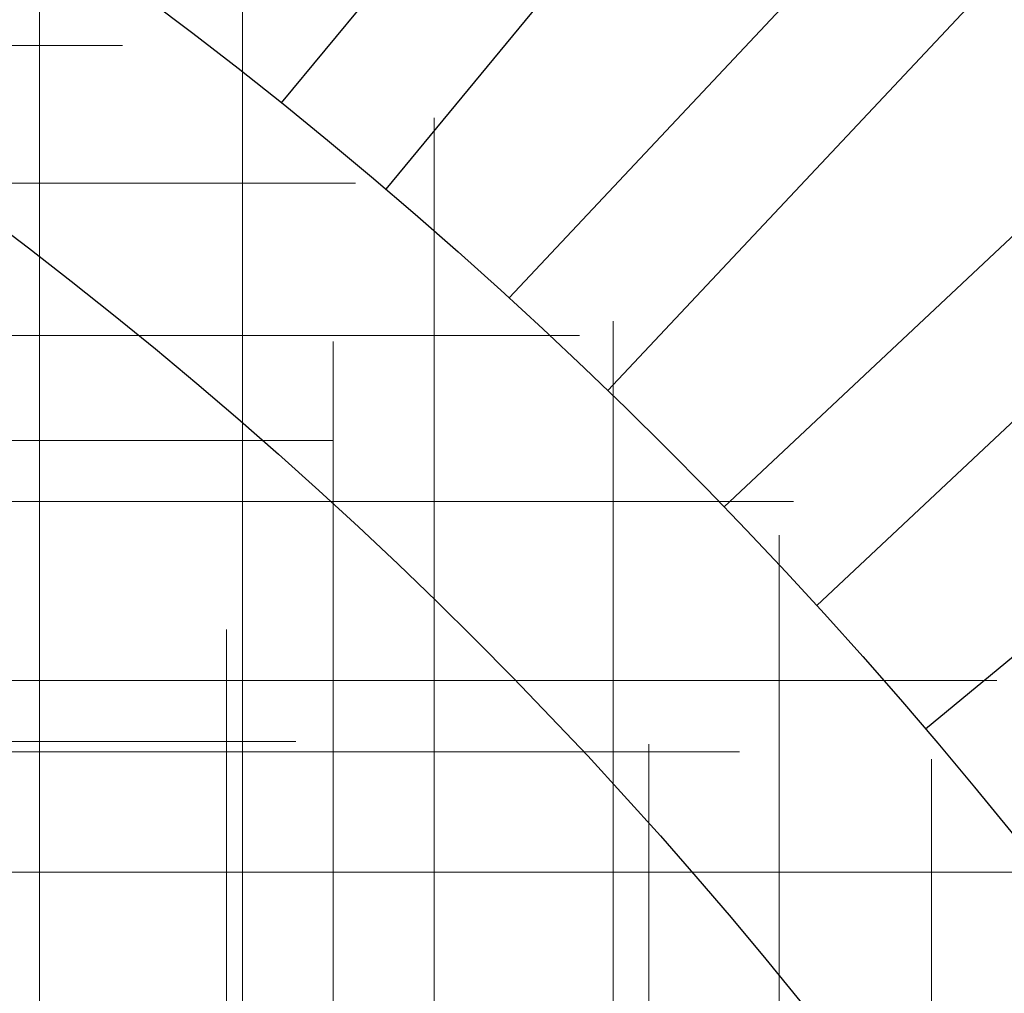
# Model space of a CAD drawing. Header units: millimetres. Extents: x -50 to 901, y -50 to 714.
# Tile 129 of 186: x 20.17 to 27.44, y 20.92 to 28.12. Entities that reach past the tile are written whole.
import ezdxf

# ---------------------------------------------------------------- set-up
doc = ezdxf.new("R2010")
doc.units = ezdxf.units.MM

# ---------------------------------------------------------------- blocks, each defined once
blk = doc.blocks.new('SW_CENTERMARKSYMBOL_382')
at = {"color": 0, "linetype": 'Continuous', "lineweight": 18}
for p, q in [((0, 0), (5, 0)), ((5, 0), (5.5747, 0))]:
    blk.add_line(p, q, dxfattribs=at)
blk = doc.blocks.new('SW_CENTERMARKSYMBOL_383')
at = {"color": 0, "linetype": 'Continuous', "lineweight": 18}
for p, q in [((0, 0), (5, 0)), ((5, 0), (5.5747, 0))]:
    blk.add_line(p, q, dxfattribs=at)
blk = doc.blocks.new('SW_CENTERMARKSYMBOL_384')
at = {"color": 0, "linetype": 'Continuous', "lineweight": 18}
for p, q in [((0, 0), (5, 0)), ((5, 0), (5.5747, 0))]:
    blk.add_line(p, q, dxfattribs=at)
blk = doc.blocks.new('SW_CENTERMARKSYMBOL_385')
at = {"color": 0, "linetype": 'Continuous', "lineweight": 18}
for p, q in [((0, 0), (0, 5)), ((0, 0), (-5, 0)), ((0, 0), (0, -5)), ((0, 0), (5, 0)), ((5, 0), (5.5747, 0))]:
    blk.add_line(p, q, dxfattribs=at)
blk = doc.blocks.new('SW_CENTERMARKSYMBOL_386')
at = {"color": 0, "linetype": 'Continuous', "lineweight": 18}
for p, q in [((0, 0), (0, 5)), ((0, 0), (-5, 0)), ((0, 0), (0, -5)), ((0, 0), (5, 0)), ((5, 0), (5.5747, 0))]:
    blk.add_line(p, q, dxfattribs=at)
blk = doc.blocks.new('SW_CENTERMARKSYMBOL_387')
at = {"color": 0, "linetype": 'Continuous', "lineweight": 18}
for p, q in [((0, 5), (0, 5.5747)), ((0, 0), (0, 5)), ((0, 0), (-5, 0)), ((0, 0), (0, -5)), ((0, 0), (5, 0))]:
    blk.add_line(p, q, dxfattribs=at)
blk = doc.blocks.new('SW_CENTERMARKSYMBOL_388')
at = {"color": 0, "linetype": 'Continuous', "lineweight": 18}
for p, q in [((0, 5), (0, 5.5747)), ((0, 0), (0, 5))]:
    blk.add_line(p, q, dxfattribs=at)
blk = doc.blocks.new('SW_CENTERMARKSYMBOL_389')
at = {"color": 0, "linetype": 'Continuous', "lineweight": 18}
for p, q in [((0, 5), (0, 5.5747)), ((0, 0), (0, 5))]:
    blk.add_line(p, q, dxfattribs=at)
blk = doc.blocks.new('SW_CENTERMARKSYMBOL_390')
at = {"color": 0, "linetype": 'Continuous', "lineweight": 18}
for p, q in [((0, 5), (0, 5.5747)), ((0, 0), (0, 5))]:
    blk.add_line(p, q, dxfattribs=at)
blk = doc.blocks.new('SW_CENTERMARKSYMBOL_438')
at = {"color": 0, "linetype": 'Continuous', "lineweight": 18}
for p, q in [((0, 5), (0, 5.6932)), ((0, 0), (0, 5))]:
    blk.add_line(p, q, dxfattribs=at)
blk = doc.blocks.new('SW_CENTERMARKSYMBOL_464')
at = {"color": 0, "linetype": 'Continuous', "lineweight": 18}
for p, q in [((0, 0), (5, 0)), ((5, 0), (5.6585, 0))]:
    blk.add_line(p, q, dxfattribs=at)
blk = doc.blocks.new('SW_CENTERMARKSYMBOL_478')
at = {"color": 0, "linetype": 'Continuous', "lineweight": 18}
for p, q in [((0, 5), (0, 5.6932)), ((0, 0), (0, 5))]:
    blk.add_line(p, q, dxfattribs=at)
blk = doc.blocks.new('SW_CENTERMARKSYMBOL_479')
at = {"color": 0, "linetype": 'Continuous', "lineweight": 18}
for p, q in [((0, 5), (0, 5.6585)), ((0, 0), (0, 5))]:
    blk.add_line(p, q, dxfattribs=at)
blk = doc.blocks.new('SW_CENTERMARKSYMBOL_484')
at = {"color": 0, "linetype": 'Continuous', "lineweight": 18}
for p, q in [((0, 0), (5, 0)), ((5, 0), (5.6932, 0))]:
    blk.add_line(p, q, dxfattribs=at)
blk = doc.blocks.new('SW_CENTERMARKSYMBOL_488')
at = {"color": 0, "linetype": 'Continuous', "lineweight": 18}
for p, q in [((0, 0), (5, 0)), ((5, 0), (5.6932, 0))]:
    blk.add_line(p, q, dxfattribs=at)
blk = doc.blocks.new('SW_CENTERMARKSYMBOL_945')
at = {"color": 0, "linetype": 'Continuous', "lineweight": 18}
for p, q in [((0, 0), (5, 0)), ((5, 0), (5.5747, 0))]:
    blk.add_line(p, q, dxfattribs=at)
blk = doc.blocks.new('SW_CENTERMARKSYMBOL_946')
at = {"color": 0, "linetype": 'Continuous', "lineweight": 18}
for p, q in [((0, 0), (5, 0)), ((5, 0), (5.5747, 0))]:
    blk.add_line(p, q, dxfattribs=at)
blk = doc.blocks.new('SW_CENTERMARKSYMBOL_947')
at = {"color": 0, "linetype": 'Continuous', "lineweight": 18}
for p, q in [((0, 0), (5, 0)), ((5, 0), (5.5747, 0))]:
    blk.add_line(p, q, dxfattribs=at)
blk = doc.blocks.new('SW_CENTERMARKSYMBOL_948')
at = {"color": 0, "linetype": 'Continuous', "lineweight": 18}
for p, q in [((0, 0), (0, 5)), ((0, 0), (-5, 0)), ((0, 0), (0, -5)), ((0, 0), (5, 0)), ((5, 0), (5.5747, 0))]:
    blk.add_line(p, q, dxfattribs=at)
blk = doc.blocks.new('SW_CENTERMARKSYMBOL_949')
at = {"color": 0, "linetype": 'Continuous', "lineweight": 18}
for p, q in [((0, 0), (0, 5)), ((0, 0), (-5, 0)), ((0, 0), (0, -5)), ((0, 0), (5, 0)), ((5, 0), (5.5747, 0))]:
    blk.add_line(p, q, dxfattribs=at)
blk = doc.blocks.new('SW_CENTERMARKSYMBOL_950')
at = {"color": 0, "linetype": 'Continuous', "lineweight": 18}
for p, q in [((0, 5), (0, 5.5747)), ((0, 0), (0, 5)), ((0, 0), (-5, 0)), ((0, 0), (0, -5)), ((0, 0), (5, 0))]:
    blk.add_line(p, q, dxfattribs=at)
blk = doc.blocks.new('SW_CENTERMARKSYMBOL_951')
at = {"color": 0, "linetype": 'Continuous', "lineweight": 18}
for p, q in [((0, 5), (0, 5.5747)), ((0, 0), (0, 5))]:
    blk.add_line(p, q, dxfattribs=at)
blk = doc.blocks.new('SW_CENTERMARKSYMBOL_952')
at = {"color": 0, "linetype": 'Continuous', "lineweight": 18}
for p, q in [((0, 5), (0, 5.5747)), ((0, 0), (0, 5))]:
    blk.add_line(p, q, dxfattribs=at)
blk = doc.blocks.new('SW_CENTERMARKSYMBOL_953')
at = {"color": 0, "linetype": 'Continuous', "lineweight": 18}
for p, q in [((0, 5), (0, 5.5747)), ((0, 0), (0, 5))]:
    blk.add_line(p, q, dxfattribs=at)
blk = doc.blocks.new('SW_CENTERMARKSYMBOL_1001')
at = {"color": 0, "linetype": 'Continuous', "lineweight": 18}
for p, q in [((0, 5), (0, 5.6932)), ((0, 0), (0, 5))]:
    blk.add_line(p, q, dxfattribs=at)
blk = doc.blocks.new('SW_CENTERMARKSYMBOL_1027')
at = {"color": 0, "linetype": 'Continuous', "lineweight": 18}
for p, q in [((0, 0), (5, 0)), ((5, 0), (5.6585, 0))]:
    blk.add_line(p, q, dxfattribs=at)
blk = doc.blocks.new('SW_CENTERMARKSYMBOL_1041')
at = {"color": 0, "linetype": 'Continuous', "lineweight": 18}
for p, q in [((0, 5), (0, 5.6932)), ((0, 0), (0, 5))]:
    blk.add_line(p, q, dxfattribs=at)
blk = doc.blocks.new('SW_CENTERMARKSYMBOL_1042')
at = {"color": 0, "linetype": 'Continuous', "lineweight": 18}
for p, q in [((0, 5), (0, 5.6585)), ((0, 0), (0, 5))]:
    blk.add_line(p, q, dxfattribs=at)
blk = doc.blocks.new('SW_CENTERMARKSYMBOL_1047')
at = {"color": 0, "linetype": 'Continuous', "lineweight": 18}
for p, q in [((0, 0), (5, 0)), ((5, 0), (5.6932, 0))]:
    blk.add_line(p, q, dxfattribs=at)
blk = doc.blocks.new('SW_CENTERMARKSYMBOL_1051')
at = {"color": 0, "linetype": 'Continuous', "lineweight": 18}
for p, q in [((0, 0), (5, 0)), ((5, 0), (5.6932, 0))]:
    blk.add_line(p, q, dxfattribs=at)
blk = doc.blocks.new('SW_CENTERMARKSYMBOL_1508')
at = {"color": 0, "linetype": 'Continuous', "lineweight": 18}
for p, q in [((0, 0), (5, 0)), ((5, 0), (5.5747, 0))]:
    blk.add_line(p, q, dxfattribs=at)
blk = doc.blocks.new('SW_CENTERMARKSYMBOL_1509')
at = {"color": 0, "linetype": 'Continuous', "lineweight": 18}
for p, q in [((0, 0), (5, 0)), ((5, 0), (5.5747, 0))]:
    blk.add_line(p, q, dxfattribs=at)
blk = doc.blocks.new('SW_CENTERMARKSYMBOL_1510')
at = {"color": 0, "linetype": 'Continuous', "lineweight": 18}
for p, q in [((0, 0), (5, 0)), ((5, 0), (5.5747, 0))]:
    blk.add_line(p, q, dxfattribs=at)
blk = doc.blocks.new('SW_CENTERMARKSYMBOL_1511')
at = {"color": 0, "linetype": 'Continuous', "lineweight": 18}
for p, q in [((0, 0), (0, 5)), ((0, 0), (-5, 0)), ((0, 0), (0, -5)), ((0, 0), (5, 0)), ((5, 0), (5.5747, 0))]:
    blk.add_line(p, q, dxfattribs=at)
blk = doc.blocks.new('SW_CENTERMARKSYMBOL_1512')
at = {"color": 0, "linetype": 'Continuous', "lineweight": 18}
for p, q in [((0, 0), (0, 5)), ((0, 0), (-5, 0)), ((0, 0), (0, -5)), ((0, 0), (5, 0)), ((5, 0), (5.5747, 0))]:
    blk.add_line(p, q, dxfattribs=at)
blk = doc.blocks.new('SW_CENTERMARKSYMBOL_1513')
at = {"color": 0, "linetype": 'Continuous', "lineweight": 18}
for p, q in [((0, 5), (0, 5.5747)), ((0, 0), (0, 5)), ((0, 0), (-5, 0)), ((0, 0), (0, -5)), ((0, 0), (5, 0))]:
    blk.add_line(p, q, dxfattribs=at)
blk = doc.blocks.new('SW_CENTERMARKSYMBOL_1514')
at = {"color": 0, "linetype": 'Continuous', "lineweight": 18}
for p, q in [((0, 5), (0, 5.5747)), ((0, 0), (0, 5))]:
    blk.add_line(p, q, dxfattribs=at)
blk = doc.blocks.new('SW_CENTERMARKSYMBOL_1515')
at = {"color": 0, "linetype": 'Continuous', "lineweight": 18}
for p, q in [((0, 5), (0, 5.5747)), ((0, 0), (0, 5))]:
    blk.add_line(p, q, dxfattribs=at)
blk = doc.blocks.new('SW_CENTERMARKSYMBOL_1516')
at = {"color": 0, "linetype": 'Continuous', "lineweight": 18}
for p, q in [((0, 5), (0, 5.5747)), ((0, 0), (0, 5))]:
    blk.add_line(p, q, dxfattribs=at)
blk = doc.blocks.new('SW_CENTERMARKSYMBOL_1564')
at = {"color": 0, "linetype": 'Continuous', "lineweight": 18}
for p, q in [((0, 5), (0, 5.6932)), ((0, 0), (0, 5))]:
    blk.add_line(p, q, dxfattribs=at)
blk = doc.blocks.new('SW_CENTERMARKSYMBOL_1590')
at = {"color": 0, "linetype": 'Continuous', "lineweight": 18}
for p, q in [((0, 0), (5, 0)), ((5, 0), (5.6585, 0))]:
    blk.add_line(p, q, dxfattribs=at)
blk = doc.blocks.new('SW_CENTERMARKSYMBOL_1604')
at = {"color": 0, "linetype": 'Continuous', "lineweight": 18}
for p, q in [((0, 5), (0, 5.6932)), ((0, 0), (0, 5))]:
    blk.add_line(p, q, dxfattribs=at)
blk = doc.blocks.new('SW_CENTERMARKSYMBOL_1605')
at = {"color": 0, "linetype": 'Continuous', "lineweight": 18}
for p, q in [((0, 5), (0, 5.6585)), ((0, 0), (0, 5))]:
    blk.add_line(p, q, dxfattribs=at)
blk = doc.blocks.new('SW_CENTERMARKSYMBOL_1610')
at = {"color": 0, "linetype": 'Continuous', "lineweight": 18}
for p, q in [((0, 0), (5, 0)), ((5, 0), (5.6932, 0))]:
    blk.add_line(p, q, dxfattribs=at)
blk = doc.blocks.new('SW_CENTERMARKSYMBOL_1614')
at = {"color": 0, "linetype": 'Continuous', "lineweight": 18}
for p, q in [((0, 0), (5, 0)), ((5, 0), (5.6932, 0))]:
    blk.add_line(p, q, dxfattribs=at)
blk = doc.blocks.new('SW_CENTERMARKSYMBOL_2071')
at = {"color": 0, "linetype": 'Continuous', "lineweight": 18}
for p, q in [((0, 0), (5, 0)), ((5, 0), (5.5747, 0))]:
    blk.add_line(p, q, dxfattribs=at)
blk = doc.blocks.new('SW_CENTERMARKSYMBOL_2072')
at = {"color": 0, "linetype": 'Continuous', "lineweight": 18}
for p, q in [((0, 0), (5, 0)), ((5, 0), (5.5747, 0))]:
    blk.add_line(p, q, dxfattribs=at)
blk = doc.blocks.new('SW_CENTERMARKSYMBOL_2073')
at = {"color": 0, "linetype": 'Continuous', "lineweight": 18}
for p, q in [((0, 0), (5, 0)), ((5, 0), (5.5747, 0))]:
    blk.add_line(p, q, dxfattribs=at)
blk = doc.blocks.new('SW_CENTERMARKSYMBOL_2074')
at = {"color": 0, "linetype": 'Continuous', "lineweight": 18}
for p, q in [((0, 0), (0, 5)), ((0, 0), (-5, 0)), ((0, 0), (0, -5)), ((0, 0), (5, 0)), ((5, 0), (5.5747, 0))]:
    blk.add_line(p, q, dxfattribs=at)
blk = doc.blocks.new('SW_CENTERMARKSYMBOL_2075')
at = {"color": 0, "linetype": 'Continuous', "lineweight": 18}
for p, q in [((0, 0), (0, 5)), ((0, 0), (-5, 0)), ((0, 0), (0, -5)), ((0, 0), (5, 0)), ((5, 0), (5.5747, 0))]:
    blk.add_line(p, q, dxfattribs=at)
blk = doc.blocks.new('SW_CENTERMARKSYMBOL_2076')
at = {"color": 0, "linetype": 'Continuous', "lineweight": 18}
for p, q in [((0, 5), (0, 5.5747)), ((0, 0), (0, 5)), ((0, 0), (-5, 0)), ((0, 0), (0, -5)), ((0, 0), (5, 0))]:
    blk.add_line(p, q, dxfattribs=at)
blk = doc.blocks.new('SW_CENTERMARKSYMBOL_2077')
at = {"color": 0, "linetype": 'Continuous', "lineweight": 18}
for p, q in [((0, 5), (0, 5.5747)), ((0, 0), (0, 5))]:
    blk.add_line(p, q, dxfattribs=at)
blk = doc.blocks.new('SW_CENTERMARKSYMBOL_2078')
at = {"color": 0, "linetype": 'Continuous', "lineweight": 18}
for p, q in [((0, 5), (0, 5.5747)), ((0, 0), (0, 5))]:
    blk.add_line(p, q, dxfattribs=at)
blk = doc.blocks.new('SW_CENTERMARKSYMBOL_2079')
at = {"color": 0, "linetype": 'Continuous', "lineweight": 18}
for p, q in [((0, 5), (0, 5.5747)), ((0, 0), (0, 5))]:
    blk.add_line(p, q, dxfattribs=at)
blk = doc.blocks.new('SW_CENTERMARKSYMBOL_2127')
at = {"color": 0, "linetype": 'Continuous', "lineweight": 18}
for p, q in [((0, 5), (0, 5.6932)), ((0, 0), (0, 5))]:
    blk.add_line(p, q, dxfattribs=at)
blk = doc.blocks.new('SW_CENTERMARKSYMBOL_2153')
at = {"color": 0, "linetype": 'Continuous', "lineweight": 18}
for p, q in [((0, 0), (5, 0)), ((5, 0), (5.6585, 0))]:
    blk.add_line(p, q, dxfattribs=at)
blk = doc.blocks.new('SW_CENTERMARKSYMBOL_2167')
at = {"color": 0, "linetype": 'Continuous', "lineweight": 18}
for p, q in [((0, 5), (0, 5.6932)), ((0, 0), (0, 5))]:
    blk.add_line(p, q, dxfattribs=at)
blk = doc.blocks.new('SW_CENTERMARKSYMBOL_2168')
at = {"color": 0, "linetype": 'Continuous', "lineweight": 18}
for p, q in [((0, 5), (0, 5.6585)), ((0, 0), (0, 5))]:
    blk.add_line(p, q, dxfattribs=at)
blk = doc.blocks.new('SW_CENTERMARKSYMBOL_2173')
at = {"color": 0, "linetype": 'Continuous', "lineweight": 18}
for p, q in [((0, 0), (5, 0)), ((5, 0), (5.6932, 0))]:
    blk.add_line(p, q, dxfattribs=at)
blk = doc.blocks.new('SW_CENTERMARKSYMBOL_2177')
at = {"color": 0, "linetype": 'Continuous', "lineweight": 18}
for p, q in [((0, 0), (5, 0)), ((5, 0), (5.6932, 0))]:
    blk.add_line(p, q, dxfattribs=at)
blk = doc.blocks.new('SW_CENTERMARKSYMBOL_2634')
at = {"color": 0, "linetype": 'Continuous', "lineweight": 18}
for p, q in [((0, 0), (5, 0)), ((5, 0), (5.5747, 0))]:
    blk.add_line(p, q, dxfattribs=at)
blk = doc.blocks.new('SW_CENTERMARKSYMBOL_2635')
at = {"color": 0, "linetype": 'Continuous', "lineweight": 18}
for p, q in [((0, 0), (5, 0)), ((5, 0), (5.5747, 0))]:
    blk.add_line(p, q, dxfattribs=at)
blk = doc.blocks.new('SW_CENTERMARKSYMBOL_2636')
at = {"color": 0, "linetype": 'Continuous', "lineweight": 18}
for p, q in [((0, 0), (5, 0)), ((5, 0), (5.5747, 0))]:
    blk.add_line(p, q, dxfattribs=at)
blk = doc.blocks.new('SW_CENTERMARKSYMBOL_2637')
at = {"color": 0, "linetype": 'Continuous', "lineweight": 18}
for p, q in [((0, 0), (0, 5)), ((0, 0), (-5, 0)), ((0, 0), (0, -5)), ((0, 0), (5, 0)), ((5, 0), (5.5747, 0))]:
    blk.add_line(p, q, dxfattribs=at)
blk = doc.blocks.new('SW_CENTERMARKSYMBOL_2638')
at = {"color": 0, "linetype": 'Continuous', "lineweight": 18}
for p, q in [((0, 0), (0, 5)), ((0, 0), (-5, 0)), ((0, 0), (0, -5)), ((0, 0), (5, 0)), ((5, 0), (5.5747, 0))]:
    blk.add_line(p, q, dxfattribs=at)
blk = doc.blocks.new('SW_CENTERMARKSYMBOL_2639')
at = {"color": 0, "linetype": 'Continuous', "lineweight": 18}
for p, q in [((0, 5), (0, 5.5747)), ((0, 0), (0, 5)), ((0, 0), (-5, 0)), ((0, 0), (0, -5)), ((0, 0), (5, 0))]:
    blk.add_line(p, q, dxfattribs=at)
blk = doc.blocks.new('SW_CENTERMARKSYMBOL_2640')
at = {"color": 0, "linetype": 'Continuous', "lineweight": 18}
for p, q in [((0, 5), (0, 5.5747)), ((0, 0), (0, 5))]:
    blk.add_line(p, q, dxfattribs=at)
blk = doc.blocks.new('SW_CENTERMARKSYMBOL_2641')
at = {"color": 0, "linetype": 'Continuous', "lineweight": 18}
for p, q in [((0, 5), (0, 5.5747)), ((0, 0), (0, 5))]:
    blk.add_line(p, q, dxfattribs=at)
blk = doc.blocks.new('SW_CENTERMARKSYMBOL_2642')
at = {"color": 0, "linetype": 'Continuous', "lineweight": 18}
for p, q in [((0, 5), (0, 5.5747)), ((0, 0), (0, 5))]:
    blk.add_line(p, q, dxfattribs=at)
blk = doc.blocks.new('SW_CENTERMARKSYMBOL_2690')
at = {"color": 0, "linetype": 'Continuous', "lineweight": 18}
for p, q in [((0, 5), (0, 5.6932)), ((0, 0), (0, 5))]:
    blk.add_line(p, q, dxfattribs=at)
blk = doc.blocks.new('SW_CENTERMARKSYMBOL_2716')
at = {"color": 0, "linetype": 'Continuous', "lineweight": 18}
for p, q in [((0, 0), (5, 0)), ((5, 0), (5.6585, 0))]:
    blk.add_line(p, q, dxfattribs=at)
blk = doc.blocks.new('SW_CENTERMARKSYMBOL_2730')
at = {"color": 0, "linetype": 'Continuous', "lineweight": 18}
for p, q in [((0, 5), (0, 5.6932)), ((0, 0), (0, 5))]:
    blk.add_line(p, q, dxfattribs=at)
blk = doc.blocks.new('SW_CENTERMARKSYMBOL_2731')
at = {"color": 0, "linetype": 'Continuous', "lineweight": 18}
for p, q in [((0, 5), (0, 5.6585)), ((0, 0), (0, 5))]:
    blk.add_line(p, q, dxfattribs=at)
blk = doc.blocks.new('SW_CENTERMARKSYMBOL_2736')
at = {"color": 0, "linetype": 'Continuous', "lineweight": 18}
for p, q in [((0, 0), (5, 0)), ((5, 0), (5.6932, 0))]:
    blk.add_line(p, q, dxfattribs=at)
blk = doc.blocks.new('SW_CENTERMARKSYMBOL_2740')
at = {"color": 0, "linetype": 'Continuous', "lineweight": 18}
for p, q in [((0, 0), (5, 0)), ((5, 0), (5.6932, 0))]:
    blk.add_line(p, q, dxfattribs=at)

msp = doc.modelspace()

# ---------------------------------------------------------------- linework, layer by layer
at = {"color": 7, "linetype": 'Continuous', "lineweight": 25}
for p, q in [((22.1017, 27.5007), (26.564, 32.8948)), ((22.1017, 27.5007), (26.564, 32.8948)), ((22.1017, 27.5007), (26.564, 32.8948)), ((22.1017, 27.5007), (26.564, 32.8948)), ((22.1017, 27.5007), (26.564, 32.8948)), ((27.3345, 32.2574), (22.8722, 26.8633)), ((27.3345, 32.2574), (22.8722, 26.8633)), ((27.3345, 32.2574), (22.8722, 26.8633)), ((27.3345, 32.2574), (22.8722, 26.8633)), ((27.3345, 32.2574), (22.8722, 26.8633)), ((23.7848, 26.0587), (28.5771, 31.1619)), ((23.7848, 26.0587), (28.5771, 31.1619)), ((23.7848, 26.0587), (28.5771, 31.1619)), ((23.7848, 26.0587), (28.5771, 31.1619)), ((23.7848, 26.0587), (28.5771, 31.1619)), ((29.306, 30.4774), (24.5138, 25.3741)), ((29.306, 30.4774), (24.5138, 25.3741)), ((29.306, 30.4774), (24.5138, 25.3741)), ((29.306, 30.4774), (24.5138, 25.3741)), ((29.306, 30.4774), (24.5138, 25.3741)), ((25.3741, 24.5138), (30.4774, 29.306)), ((25.3741, 24.5138), (30.4774, 29.306)), ((25.3741, 24.5138), (30.4774, 29.306)), ((25.3741, 24.5138), (30.4774, 29.306)), ((25.3741, 24.5138), (30.4774, 29.306)), ((31.1619, 28.5771), (26.0587, 23.7848)), ((31.1619, 28.5771), (26.0587, 23.7848)), ((31.1619, 28.5771), (26.0587, 23.7848)), ((31.1619, 28.5771), (26.0587, 23.7848)), ((31.1619, 28.5771), (26.0587, 23.7848)), ((26.8633, 22.8722), (32.2574, 27.3345)), ((26.8633, 22.8722), (32.2574, 27.3345)), ((26.8633, 22.8722), (32.2574, 27.3345)), ((26.8633, 22.8722), (32.2574, 27.3345)), ((26.8633, 22.8722), (32.2574, 27.3345))]:
    msp.add_line(p, q, dxfattribs=at)
for radius in [45, 45, 45, 45, 45, 43.8964, 43.8964, 43.8964, 43.8964, 43.8964, 43.6219, 43.6219, 43.6219, 43.6219, 43.6219, 42.2814, 42.2814, 42.2814, 42.2814, 42.2814, 35.2814, 35.2814, 35.2814, 35.2814, 35.2814, 33.2814, 33.2814, 33.2814, 33.2814, 33.2814]:
    msp.add_circle((0, 0), radius, dxfattribs=at)
msp.add_arc((0, 0), 50, 4.01152, 85.98848, dxfattribs=at)
msp.add_arc((0, 0), 50, 4.01152, 85.98848, dxfattribs=at)
msp.add_arc((0, 0), 50, 4.01152, 85.98848, dxfattribs=at)
msp.add_arc((0, 0), 50, 4.01152, 85.98848, dxfattribs=at)
msp.add_arc((0, 0), 50, 4.01152, 85.98848, dxfattribs=at)

# ---------------------------------------------------------------- block references
at = {"color": 7, "linetype": 'Continuous', "lineweight": 18}
for name, p in [('SW_CENTERMARKSYMBOL_382', (15.3515, 27.9244)), ('SW_CENTERMARKSYMBOL_945', (15.3515, 27.9244)), ('SW_CENTERMARKSYMBOL_1508', (15.3515, 27.9244)), ('SW_CENTERMARKSYMBOL_2071', (15.3515, 27.9244)), ('SW_CENTERMARKSYMBOL_2634', (15.3515, 27.9244)), ('SW_CENTERMARKSYMBOL_383', (17.0746, 26.9053)), ('SW_CENTERMARKSYMBOL_946', (17.0746, 26.9053)), ('SW_CENTERMARKSYMBOL_1509', (17.0746, 26.9053)), ('SW_CENTERMARKSYMBOL_2072', (17.0746, 26.9053)), ('SW_CENTERMARKSYMBOL_2635', (17.0746, 26.9053)), ('SW_CENTERMARKSYMBOL_384', (18.7303, 25.7801)), ('SW_CENTERMARKSYMBOL_947', (18.7303, 25.7801)), ('SW_CENTERMARKSYMBOL_1510', (18.7303, 25.7801)), ('SW_CENTERMARKSYMBOL_2073', (18.7303, 25.7801)), ('SW_CENTERMARKSYMBOL_2636', (18.7303, 25.7801)), ('SW_CENTERMARKSYMBOL_484', (16.7922, 25.0034)), ('SW_CENTERMARKSYMBOL_1047', (16.7922, 25.0034)), ('SW_CENTERMARKSYMBOL_1610', (16.7922, 25.0034)), ('SW_CENTERMARKSYMBOL_2173', (16.7922, 25.0034)), ('SW_CENTERMARKSYMBOL_2736', (16.7922, 25.0034)), ('SW_CENTERMARKSYMBOL_385', (20.3121, 24.5532)), ('SW_CENTERMARKSYMBOL_948', (20.3121, 24.5532)), ('SW_CENTERMARKSYMBOL_1511', (20.3121, 24.5532)), ('SW_CENTERMARKSYMBOL_2074', (20.3121, 24.5532)), ('SW_CENTERMARKSYMBOL_2637', (20.3121, 24.5532)), ('SW_CENTERMARKSYMBOL_386', (21.8138, 23.2293)), ('SW_CENTERMARKSYMBOL_949', (21.8138, 23.2293)), ('SW_CENTERMARKSYMBOL_1512', (21.8138, 23.2293)), ('SW_CENTERMARKSYMBOL_2075', (21.8138, 23.2293)), ('SW_CENTERMARKSYMBOL_2638', (21.8138, 23.2293)), ('SW_CENTERMARKSYMBOL_464', (16.5505, 22.7798)), ('SW_CENTERMARKSYMBOL_1027', (16.5505, 22.7798)), ('SW_CENTERMARKSYMBOL_1590', (16.5505, 22.7798)), ('SW_CENTERMARKSYMBOL_2153', (16.5505, 22.7798)), ('SW_CENTERMARKSYMBOL_2716', (16.5505, 22.7798)), ('SW_CENTERMARKSYMBOL_488', (19.7935, 22.7016)), ('SW_CENTERMARKSYMBOL_1051', (19.7935, 22.7016)), ('SW_CENTERMARKSYMBOL_1614', (19.7935, 22.7016)), ('SW_CENTERMARKSYMBOL_2177', (19.7935, 22.7016)), ('SW_CENTERMARKSYMBOL_2740', (19.7935, 22.7016)), ('SW_CENTERMARKSYMBOL_387', (23.2293, 21.8138)), ('SW_CENTERMARKSYMBOL_950', (23.2293, 21.8138)), ('SW_CENTERMARKSYMBOL_1513', (23.2293, 21.8138)), ('SW_CENTERMARKSYMBOL_2076', (23.2293, 21.8138)), ('SW_CENTERMARKSYMBOL_2639', (23.2293, 21.8138)), ('SW_CENTERMARKSYMBOL_388', (24.5532, 20.3121)), ('SW_CENTERMARKSYMBOL_951', (24.5532, 20.3121)), ('SW_CENTERMARKSYMBOL_1514', (24.5532, 20.3121)), ('SW_CENTERMARKSYMBOL_2077', (24.5532, 20.3121)), ('SW_CENTERMARKSYMBOL_2640', (24.5532, 20.3121)), ('SW_CENTERMARKSYMBOL_478', (22.4827, 20.0418)), ('SW_CENTERMARKSYMBOL_1041', (22.4827, 20.0418)), ('SW_CENTERMARKSYMBOL_1604', (22.4827, 20.0418)), ('SW_CENTERMARKSYMBOL_2167', (22.4827, 20.0418)), ('SW_CENTERMARKSYMBOL_2730', (22.4827, 20.0418)), ('SW_CENTERMARKSYMBOL_389', (25.7801, 18.7303)), ('SW_CENTERMARKSYMBOL_952', (25.7801, 18.7303)), ('SW_CENTERMARKSYMBOL_1515', (25.7801, 18.7303)), ('SW_CENTERMARKSYMBOL_2078', (25.7801, 18.7303)), ('SW_CENTERMARKSYMBOL_2641', (25.7801, 18.7303)), ('SW_CENTERMARKSYMBOL_479', (21.6957, 17.9482)), ('SW_CENTERMARKSYMBOL_1042', (21.6957, 17.9482)), ('SW_CENTERMARKSYMBOL_1605', (21.6957, 17.9482)), ('SW_CENTERMARKSYMBOL_2168', (21.6957, 17.9482)), ('SW_CENTERMARKSYMBOL_2731', (21.6957, 17.9482)), ('SW_CENTERMARKSYMBOL_438', (24.8173, 17.0659)), ('SW_CENTERMARKSYMBOL_1001', (24.8173, 17.0659)), ('SW_CENTERMARKSYMBOL_1564', (24.8173, 17.0659)), ('SW_CENTERMARKSYMBOL_2127', (24.8173, 17.0659)), ('SW_CENTERMARKSYMBOL_2690', (24.8173, 17.0659)), ('SW_CENTERMARKSYMBOL_390', (26.9053, 17.0746)), ('SW_CENTERMARKSYMBOL_953', (26.9053, 17.0746)), ('SW_CENTERMARKSYMBOL_1516', (26.9053, 17.0746)), ('SW_CENTERMARKSYMBOL_2079', (26.9053, 17.0746)), ('SW_CENTERMARKSYMBOL_2642', (26.9053, 17.0746))]:
    msp.add_blockref(name, p, dxfattribs=at)

doc.saveas('drawing.dxf')
